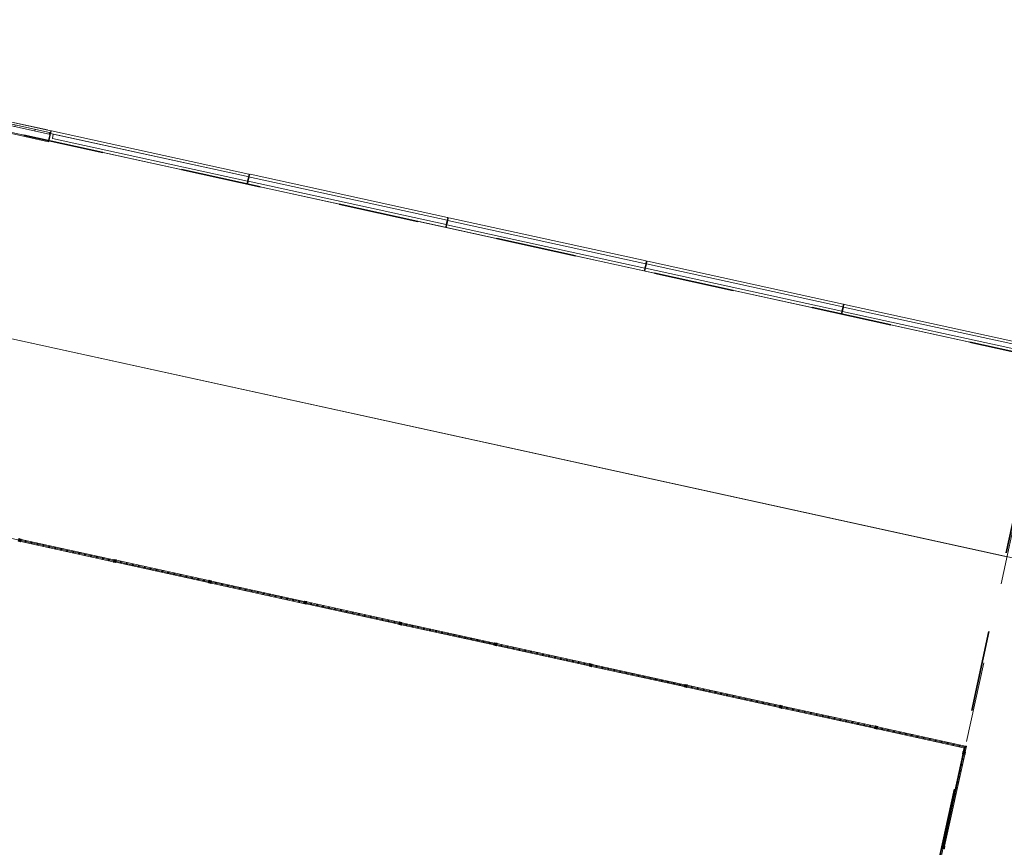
# Model space of a CAD drawing. Header units: metres. Extents: x 233012 to 233264, y 553571 to 554014.
# Tile 40 of 256: x 233138 to 233162, y 553670 to 553691. Entities that reach past the tile are written whole.
import ezdxf

# ---------------------------------------------------------------- set-up
doc = ezdxf.new("R2010")
doc.units = ezdxf.units.M
doc.linetypes.add('NLCS-HIDDEN', pattern=[4, 2, -2])
doc.layers.get('0').update_dxf_attribs({"lineweight": 5})
for name, color, linetype, lineweight in [('A-FLORHRM', 252, 'Continuous', 5), ('A-N---NPP', 251, 'NLCS-HIDDEN', 9), ('A-NA23_vloer', 252, 'Continuous', 0), ('A-NL$1B_3D-modellen_algemeen', 252, 'Continuous', 5), ('A-NL$1B_3D-modellen_algemeen-drsn', 252, 'Continuous', 5), ('A-NL23_vloeraanzicht', 252, 'Continuous', 5), ('A-NL34_balustrades', 252, 'Continuous', 5), ('A-NL90_terrein', 252, 'Continuous', 5)]:
    doc.layers.add(name, color=color, linetype=linetype, lineweight=lineweight)

# ---------------------------------------------------------------- blocks, each defined once
blk = doc.blocks.new('Railing - Atlas 180 type L_Heras_h 1840-V6-01_Situatie')
at = {"layer": 'A-NL34_balustrades'}
for p, q in [((-0.033, -0.033), (-0.033, 0.033)), ((-0.001, 0.001), (-0.033, 0.033)), ((-0.033, 0.033), (0.033, 0.033)), ((-0.033, 0.033), (-0.033, -0.033)), ((0.033, 0.033), (-0.033, 0.033)), ((-0.001, 0.001), (-0.001, -0.001)), ((0.001, 0.001), (-0.001, 0.001)), ((0.033, 0.033), (0.001, 0.001)), ((0.001, -0.001), (0.001, 0.001)), ((0.033, 0.033), (0.033, -0.033)), ((0.033, -0.033), (0.033, 0.033)), ((-0.033, -0.033), (-0.001, -0.001)), ((0.033, -0.033), (-0.033, -0.033)), ((-0.033, -0.033), (0.033, -0.033)), ((-0.001, -0.001), (0.001, -0.001)), ((0.033, -0.033), (0.001, -0.001))]:
    blk.add_line(p, q, dxfattribs=at)
blk = doc.blocks.new('Railing - geen veiligheidsdop_gen-V7-01_Situatie')
at = {"layer": 'A-FLORHRM'}
blk.add_arc((0, 0), 0.013, 360, 180, dxfattribs=at)
for major_axis, start_param, end_param in [((-0.0035, 0.0125), 1.300587, 4.442179), ((0.00825, 0.00728), 5.559965, 8.701557), ((0.0015, 0.0109), 1.703922, 4.845515)]:
    blk.add_ellipse((0, 0), major_axis=major_axis, ratio=1, start_param=start_param, end_param=end_param, dxfattribs=at)
blk = doc.blocks.new('Railing - geen veiligheidsdop_gen-1303441-01_Situatie')
at = {"layer": 'A-FLORHRM'}
blk.add_arc((0, 0), 0.013, 360, 180, dxfattribs=at)
for major_axis, start_param, end_param in [((-0.0035, 0.0125), 1.300587, 4.442179), ((0.00825, 0.00728), 5.559965, 8.701557), ((0.0015, 0.0109), 1.703922, 4.845515)]:
    blk.add_ellipse((0, 0), major_axis=major_axis, ratio=1, start_param=start_param, end_param=end_param, dxfattribs=at)
blk = doc.blocks.new('Railing - Atlas 180 type L_Heras_h 1840-1298079-01_Situatie')
at = {"layer": 'A-NL34_balustrades'}
for p, q in [((-0.033, -0.033), (-0.033, 0.033)), ((-0.001, 0.001), (-0.033, 0.033)), ((-0.033, 0.033), (0.033, 0.033)), ((-0.033, 0.033), (-0.033, -0.033)), ((0.033, 0.033), (-0.033, 0.033)), ((-0.001, 0.001), (-0.001, -0.001)), ((0.001, 0.001), (-0.001, 0.001)), ((0.033, 0.033), (0.001, 0.001)), ((0.001, -0.001), (0.001, 0.001)), ((0.033, 0.033), (0.033, -0.033)), ((0.033, -0.033), (0.033, 0.033)), ((-0.033, -0.033), (-0.001, -0.001)), ((0.033, -0.033), (-0.033, -0.033)), ((-0.033, -0.033), (0.033, -0.033)), ((-0.001, -0.001), (0.001, -0.001)), ((0.033, -0.033), (0.001, -0.001))]:
    blk.add_line(p, q, dxfattribs=at)
blk = doc.blocks.new('Railing - Railing-965080-01_Situatie')
at = {"layer": 'A-NL34_balustrades'}
for p, q in [((164.862, -360.952), (162.568, -360.45)), ((164.873, -360.904), (162.578, -360.402)), ((167.221, -361.469), (164.926, -360.967)), ((167.231, -361.42), (164.937, -360.918)), ((169.59, -361.936), (167.296, -361.434)), ((169.58, -361.985), (167.285, -361.483)), ((171.949, -362.452), (169.655, -361.95)), ((171.938, -362.501), (169.644, -361.999)), ((174.297, -363.017), (172.003, -362.515)), ((174.308, -362.968), (172.014, -362.466)), ((176.656, -363.533), (174.362, -363.031)), ((176.667, -363.484), (174.372, -362.982)), ((179.015, -364.049), (176.72, -363.547)), ((179.025, -364.001), (176.731, -363.498)), ((181.373, -364.566), (179.079, -364.063)), ((181.384, -364.517), (179.09, -364.015)), ((183.732, -365.082), (181.438, -364.58)), ((183.743, -365.033), (181.449, -364.531)), ((185.936, -365.564), (183.797, -365.096)), ((185.947, -365.515), (183.807, -365.047)), ((185.932, -365.657), (185.951, -365.567)), ((185.951, -365.567), (185.936, -365.564)), ((186.011, -365.529), (185.947, -365.515)), ((186.011, -365.529), (185.951, -365.567)), ((185.981, -365.667), (186.011, -365.529)), ((185.42, -367.994), (185.918, -365.721)), ((185.469, -368.005), (185.967, -365.732))]:
    blk.add_line(p, q, dxfattribs=at)
for name, p, rotation in [('Railing - Atlas 180 type L_Heras_h 1840-V6-01_Situatie', (162.541, -360.419), 77.65682799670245), ('Railing - geen veiligheidsdop_gen-V7-01_Situatie', (162.688, -360.451), 77.65682799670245), ('Railing - geen veiligheidsdop_gen-V7-01_Situatie', (162.836, -360.483), 77.65682799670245), ('Railing - geen veiligheidsdop_gen-V7-01_Situatie', (162.983, -360.516), 77.65682799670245), ('Railing - geen veiligheidsdop_gen-V7-01_Situatie', (163.13, -360.548), 77.65682799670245), ('Railing - geen veiligheidsdop_gen-V7-01_Situatie', (163.278, -360.58), 77.65682799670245), ('Railing - geen veiligheidsdop_gen-V7-01_Situatie', (163.425, -360.612), 77.65682799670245), ('Railing - geen veiligheidsdop_gen-V7-01_Situatie', (163.573, -360.645), 77.65682799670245), ('Railing - geen veiligheidsdop_gen-V7-01_Situatie', (163.72, -360.677), 77.65682799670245), ('Railing - geen veiligheidsdop_gen-V7-01_Situatie', (163.868, -360.709), 77.65682799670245), ('Railing - geen veiligheidsdop_gen-V7-01_Situatie', (164.015, -360.741), 77.65682799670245), ('Railing - geen veiligheidsdop_gen-V7-01_Situatie', (164.162, -360.774), 77.65682799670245), ('Railing - geen veiligheidsdop_gen-V7-01_Situatie', (164.31, -360.806), 77.65682799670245), ('Railing - geen veiligheidsdop_gen-V7-01_Situatie', (164.457, -360.838), 77.65682799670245), ('Railing - geen veiligheidsdop_gen-V7-01_Situatie', (164.605, -360.871), 77.65682799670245), ('Railing - geen veiligheidsdop_gen-V7-01_Situatie', (164.752, -360.903), 77.65682799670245), ('Railing - Atlas 180 type L_Heras_h 1840-V6-01_Situatie', (164.9, -360.935), 77.65682799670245), ('Railing - geen veiligheidsdop_gen-V7-01_Situatie', (165.047, -360.967), 77.65682799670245), ('Railing - geen veiligheidsdop_gen-V7-01_Situatie', (165.194, -361), 77.65682799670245), ('Railing - geen veiligheidsdop_gen-V7-01_Situatie', (165.342, -361.032), 77.65682799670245), ('Railing - geen veiligheidsdop_gen-V7-01_Situatie', (165.489, -361.064), 77.65682799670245), ('Railing - geen veiligheidsdop_gen-V7-01_Situatie', (165.637, -361.096), 77.65682799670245), ('Railing - geen veiligheidsdop_gen-V7-01_Situatie', (165.784, -361.129), 77.65682799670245), ('Railing - geen veiligheidsdop_gen-V7-01_Situatie', (165.932, -361.161), 77.65682799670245), ('Railing - geen veiligheidsdop_gen-V7-01_Situatie', (166.079, -361.193), 77.65682799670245), ('Railing - geen veiligheidsdop_gen-V7-01_Situatie', (166.226, -361.225), 77.65682799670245), ('Railing - geen veiligheidsdop_gen-V7-01_Situatie', (166.374, -361.258), 77.65682799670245), ('Railing - geen veiligheidsdop_gen-V7-01_Situatie', (166.521, -361.29), 77.65682799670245), ('Railing - geen veiligheidsdop_gen-V7-01_Situatie', (166.669, -361.322), 77.65682799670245), ('Railing - geen veiligheidsdop_gen-V7-01_Situatie', (166.816, -361.354), 77.65682799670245), ('Railing - geen veiligheidsdop_gen-V7-01_Situatie', (166.964, -361.387), 77.65682799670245), ('Railing - geen veiligheidsdop_gen-V7-01_Situatie', (167.111, -361.419), 77.65682799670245), ('Railing - Atlas 180 type L_Heras_h 1840-V6-01_Situatie', (167.258, -361.451), 77.65682799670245), ('Railing - geen veiligheidsdop_gen-V7-01_Situatie', (167.406, -361.483), 77.65682799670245), ('Railing - geen veiligheidsdop_gen-V7-01_Situatie', (167.553, -361.516), 77.65682799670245), ('Railing - geen veiligheidsdop_gen-V7-01_Situatie', (167.701, -361.548), 77.65682799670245), ('Railing - geen veiligheidsdop_gen-V7-01_Situatie', (167.848, -361.58), 77.65682799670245), ('Railing - geen veiligheidsdop_gen-V7-01_Situatie', (167.995, -361.612), 77.65682799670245), ('Railing - geen veiligheidsdop_gen-V7-01_Situatie', (168.143, -361.645), 77.65682799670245), ('Railing - geen veiligheidsdop_gen-V7-01_Situatie', (168.29, -361.677), 77.65682799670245), ('Railing - geen veiligheidsdop_gen-V7-01_Situatie', (168.438, -361.709), 77.65682799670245), ('Railing - geen veiligheidsdop_gen-V7-01_Situatie', (168.585, -361.742), 77.65682799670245), ('Railing - geen veiligheidsdop_gen-V7-01_Situatie', (168.733, -361.774), 77.65682799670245), ('Railing - geen veiligheidsdop_gen-V7-01_Situatie', (168.88, -361.806), 77.65682799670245), ('Railing - geen veiligheidsdop_gen-V7-01_Situatie', (169.027, -361.838), 77.65682799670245), ('Railing - geen veiligheidsdop_gen-V7-01_Situatie', (169.175, -361.871), 77.65682799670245), ('Railing - geen veiligheidsdop_gen-V7-01_Situatie', (169.322, -361.903), 77.65682799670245), ('Railing - geen veiligheidsdop_gen-V7-01_Situatie', (169.47, -361.935), 77.65682799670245), ('Railing - Atlas 180 type L_Heras_h 1840-V6-01_Situatie', (169.617, -361.967), 77.65682799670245), ('Railing - geen veiligheidsdop_gen-V7-01_Situatie', (169.765, -362), 77.65682799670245), ('Railing - geen veiligheidsdop_gen-V7-01_Situatie', (169.912, -362.032), 77.65682799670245), ('Railing - geen veiligheidsdop_gen-V7-01_Situatie', (170.059, -362.064), 77.65682799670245), ('Railing - geen veiligheidsdop_gen-V7-01_Situatie', (170.207, -362.096), 77.65682799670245), ('Railing - geen veiligheidsdop_gen-V7-01_Situatie', (170.354, -362.129), 77.65682799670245), ('Railing - geen veiligheidsdop_gen-V7-01_Situatie', (170.502, -362.161), 77.65682799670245), ('Railing - geen veiligheidsdop_gen-V7-01_Situatie', (170.649, -362.193), 77.65682799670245), ('Railing - geen veiligheidsdop_gen-V7-01_Situatie', (170.797, -362.225), 77.65682799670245), ('Railing - geen veiligheidsdop_gen-V7-01_Situatie', (170.944, -362.258), 77.65682799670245), ('Railing - geen veiligheidsdop_gen-V7-01_Situatie', (171.091, -362.29), 77.65682799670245), ('Railing - geen veiligheidsdop_gen-V7-01_Situatie', (171.239, -362.322), 77.65682799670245), ('Railing - geen veiligheidsdop_gen-V7-01_Situatie', (171.386, -362.354), 77.65682799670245), ('Railing - geen veiligheidsdop_gen-V7-01_Situatie', (171.534, -362.387), 77.65682799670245), ('Railing - geen veiligheidsdop_gen-V7-01_Situatie', (171.681, -362.419), 77.65682799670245), ('Railing - geen veiligheidsdop_gen-V7-01_Situatie', (171.828, -362.451), 77.65682799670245), ('Railing - Atlas 180 type L_Heras_h 1840-V6-01_Situatie', (171.976, -362.484), 77.65682799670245), ('Railing - geen veiligheidsdop_gen-V7-01_Situatie', (172.123, -362.516), 77.65682799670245), ('Railing - geen veiligheidsdop_gen-V7-01_Situatie', (172.271, -362.548), 77.65682799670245), ('Railing - geen veiligheidsdop_gen-V7-01_Situatie', (172.418, -362.58), 77.65682799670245), ('Railing - geen veiligheidsdop_gen-V7-01_Situatie', (172.566, -362.613), 77.65682799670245), ('Railing - geen veiligheidsdop_gen-V7-01_Situatie', (172.713, -362.645), 77.65682799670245), ('Railing - geen veiligheidsdop_gen-V7-01_Situatie', (172.86, -362.677), 77.65682799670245), ('Railing - geen veiligheidsdop_gen-V7-01_Situatie', (173.008, -362.709), 77.65682799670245), ('Railing - geen veiligheidsdop_gen-V7-01_Situatie', (173.155, -362.742), 77.65682799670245), ('Railing - geen veiligheidsdop_gen-V7-01_Situatie', (173.303, -362.774), 77.65682799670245), ('Railing - geen veiligheidsdop_gen-V7-01_Situatie', (173.45, -362.806), 77.65682799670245), ('Railing - geen veiligheidsdop_gen-V7-01_Situatie', (173.598, -362.838), 77.65682799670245), ('Railing - geen veiligheidsdop_gen-V7-01_Situatie', (173.745, -362.871), 77.65682799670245), ('Railing - geen veiligheidsdop_gen-V7-01_Situatie', (173.892, -362.903), 77.65682799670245), ('Railing - geen veiligheidsdop_gen-V7-01_Situatie', (174.04, -362.935), 77.65682799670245), ('Railing - geen veiligheidsdop_gen-V7-01_Situatie', (174.187, -362.967), 77.65682799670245), ('Railing - Atlas 180 type L_Heras_h 1840-V6-01_Situatie', (174.335, -363), 77.65682799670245), ('Railing - geen veiligheidsdop_gen-V7-01_Situatie', (174.482, -363.032), 77.65682799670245), ('Railing - geen veiligheidsdop_gen-V7-01_Situatie', (174.63, -363.064), 77.65682799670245), ('Railing - geen veiligheidsdop_gen-V7-01_Situatie', (174.777, -363.096), 77.65682799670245), ('Railing - geen veiligheidsdop_gen-V7-01_Situatie', (174.924, -363.129), 77.65682799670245), ('Railing - geen veiligheidsdop_gen-V7-01_Situatie', (175.072, -363.161), 77.65682799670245), ('Railing - geen veiligheidsdop_gen-V7-01_Situatie', (175.219, -363.193), 77.65682799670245), ('Railing - geen veiligheidsdop_gen-V7-01_Situatie', (175.367, -363.225), 77.65682799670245), ('Railing - geen veiligheidsdop_gen-V7-01_Situatie', (175.514, -363.258), 77.65682799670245), ('Railing - geen veiligheidsdop_gen-V7-01_Situatie', (175.662, -363.29), 77.65682799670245), ('Railing - geen veiligheidsdop_gen-V7-01_Situatie', (175.809, -363.322), 77.65682799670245), ('Railing - geen veiligheidsdop_gen-V7-01_Situatie', (175.956, -363.355), 77.65682799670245), ('Railing - geen veiligheidsdop_gen-V7-01_Situatie', (176.104, -363.387), 77.65682799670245), ('Railing - geen veiligheidsdop_gen-V7-01_Situatie', (176.251, -363.419), 77.65682799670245), ('Railing - geen veiligheidsdop_gen-V7-01_Situatie', (176.399, -363.451), 77.65682799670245), ('Railing - geen veiligheidsdop_gen-V7-01_Situatie', (176.546, -363.484), 77.65682799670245), ('Railing - Atlas 180 type L_Heras_h 1840-V6-01_Situatie', (176.693, -363.516), 77.65682799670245), ('Railing - geen veiligheidsdop_gen-V7-01_Situatie', (176.841, -363.548), 77.65682799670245), ('Railing - geen veiligheidsdop_gen-V7-01_Situatie', (176.988, -363.58), 77.65682799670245), ('Railing - geen veiligheidsdop_gen-V7-01_Situatie', (177.136, -363.613), 77.65682799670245), ('Railing - geen veiligheidsdop_gen-V7-01_Situatie', (177.283, -363.645), 77.65682799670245), ('Railing - geen veiligheidsdop_gen-V7-01_Situatie', (177.431, -363.677), 77.65682799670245), ('Railing - geen veiligheidsdop_gen-V7-01_Situatie', (177.578, -363.709), 77.65682799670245), ('Railing - geen veiligheidsdop_gen-V7-01_Situatie', (177.725, -363.742), 77.65682799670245), ('Railing - geen veiligheidsdop_gen-V7-01_Situatie', (177.873, -363.774), 77.65682799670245), ('Railing - geen veiligheidsdop_gen-V7-01_Situatie', (178.02, -363.806), 77.65682799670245), ('Railing - geen veiligheidsdop_gen-V7-01_Situatie', (178.168, -363.838), 77.65682799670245), ('Railing - geen veiligheidsdop_gen-V7-01_Situatie', (178.315, -363.871), 77.65682799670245), ('Railing - geen veiligheidsdop_gen-V7-01_Situatie', (178.463, -363.903), 77.65682799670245), ('Railing - geen veiligheidsdop_gen-V7-01_Situatie', (178.61, -363.935), 77.65682799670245), ('Railing - geen veiligheidsdop_gen-V7-01_Situatie', (178.757, -363.967), 77.65682799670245), ('Railing - geen veiligheidsdop_gen-V7-01_Situatie', (178.905, -364), 77.65682799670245), ('Railing - Atlas 180 type L_Heras_h 1840-V6-01_Situatie', (179.052, -364.032), 77.65682799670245), ('Railing - geen veiligheidsdop_gen-V7-01_Situatie', (179.2, -364.064), 77.65682799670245), ('Railing - geen veiligheidsdop_gen-V7-01_Situatie', (179.347, -364.097), 77.65682799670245), ('Railing - geen veiligheidsdop_gen-V7-01_Situatie', (179.495, -364.129), 77.65682799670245), ('Railing - geen veiligheidsdop_gen-V7-01_Situatie', (179.642, -364.161), 77.65682799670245), ('Railing - geen veiligheidsdop_gen-V7-01_Situatie', (179.789, -364.193), 77.65682799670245), ('Railing - geen veiligheidsdop_gen-V7-01_Situatie', (179.937, -364.226), 77.65682799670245), ('Railing - geen veiligheidsdop_gen-V7-01_Situatie', (180.084, -364.258), 77.65682799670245), ('Railing - geen veiligheidsdop_gen-V7-01_Situatie', (180.232, -364.29), 77.65682799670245), ('Railing - geen veiligheidsdop_gen-V7-01_Situatie', (180.379, -364.322), 77.65682799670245), ('Railing - geen veiligheidsdop_gen-V7-01_Situatie', (180.527, -364.355), 77.65682799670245), ('Railing - geen veiligheidsdop_gen-V7-01_Situatie', (180.674, -364.387), 77.65682799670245), ('Railing - geen veiligheidsdop_gen-V7-01_Situatie', (180.821, -364.419), 77.65682799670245), ('Railing - geen veiligheidsdop_gen-V7-01_Situatie', (180.969, -364.451), 77.65682799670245), ('Railing - geen veiligheidsdop_gen-V7-01_Situatie', (181.116, -364.484), 77.65682799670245), ('Railing - geen veiligheidsdop_gen-V7-01_Situatie', (181.264, -364.516), 77.65682799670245), ('Railing - Atlas 180 type L_Heras_h 1840-V6-01_Situatie', (181.411, -364.548), 77.65682799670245), ('Railing - geen veiligheidsdop_gen-V7-01_Situatie', (181.558, -364.58), 77.65682799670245), ('Railing - geen veiligheidsdop_gen-V7-01_Situatie', (181.706, -364.613), 77.65682799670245), ('Railing - geen veiligheidsdop_gen-V7-01_Situatie', (181.853, -364.645), 77.65682799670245), ('Railing - geen veiligheidsdop_gen-V7-01_Situatie', (182.001, -364.677), 77.65682799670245), ('Railing - geen veiligheidsdop_gen-V7-01_Situatie', (182.148, -364.709), 77.65682799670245), ('Railing - geen veiligheidsdop_gen-V7-01_Situatie', (182.296, -364.742), 77.65682799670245), ('Railing - geen veiligheidsdop_gen-V7-01_Situatie', (182.443, -364.774), 77.65682799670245), ('Railing - geen veiligheidsdop_gen-V7-01_Situatie', (182.59, -364.806), 77.65682799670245), ('Railing - geen veiligheidsdop_gen-V7-01_Situatie', (182.738, -364.838), 77.65682799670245), ('Railing - geen veiligheidsdop_gen-V7-01_Situatie', (182.885, -364.871), 77.65682799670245), ('Railing - geen veiligheidsdop_gen-V7-01_Situatie', (183.033, -364.903), 77.65682799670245), ('Railing - geen veiligheidsdop_gen-V7-01_Situatie', (183.18, -364.935), 77.65682799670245), ('Railing - geen veiligheidsdop_gen-V7-01_Situatie', (183.328, -364.968), 77.65682799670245), ('Railing - geen veiligheidsdop_gen-V7-01_Situatie', (183.475, -365), 77.65682799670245), ('Railing - geen veiligheidsdop_gen-V7-01_Situatie', (183.622, -365.032), 77.65682799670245), ('Railing - Atlas 180 type L_Heras_h 1840-V6-01_Situatie', (183.77, -365.064), 77.65682799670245), ('Railing - geen veiligheidsdop_gen-V7-01_Situatie', (183.917, -365.097), 77.65682799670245), ('Railing - geen veiligheidsdop_gen-V7-01_Situatie', (184.065, -365.129), 77.65682799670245), ('Railing - geen veiligheidsdop_gen-V7-01_Situatie', (184.212, -365.161), 77.65682799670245), ('Railing - geen veiligheidsdop_gen-V7-01_Situatie', (184.36, -365.193), 77.65682799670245), ('Railing - geen veiligheidsdop_gen-V7-01_Situatie', (184.507, -365.226), 77.65682799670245), ('Railing - geen veiligheidsdop_gen-V7-01_Situatie', (184.654, -365.258), 77.65682799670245), ('Railing - geen veiligheidsdop_gen-V7-01_Situatie', (184.802, -365.29), 77.65682799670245), ('Railing - geen veiligheidsdop_gen-V7-01_Situatie', (184.949, -365.322), 77.65682799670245), ('Railing - geen veiligheidsdop_gen-V7-01_Situatie', (185.097, -365.355), 77.65682799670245), ('Railing - geen veiligheidsdop_gen-V7-01_Situatie', (185.244, -365.387), 77.65682799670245), ('Railing - geen veiligheidsdop_gen-V7-01_Situatie', (185.391, -365.419), 77.65682799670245), ('Railing - geen veiligheidsdop_gen-V7-01_Situatie', (185.539, -365.451), 77.65682799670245), ('Railing - geen veiligheidsdop_gen-V7-01_Situatie', (185.686, -365.484), 77.65682799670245), ('Railing - geen veiligheidsdop_gen-V7-01_Situatie', (185.834, -365.516), 77.65682799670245), ('Railing - geen veiligheidsdop_gen-1303441-01_Situatie', (185.981, -365.548), 77.65682799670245), ('Railing - geen veiligheidsdop_gen-1303441-01_Situatie', (185.981, -365.548), 347.6570684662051), ('Railing - geen veiligheidsdop_gen-1303441-01_Situatie', (185.917, -365.84), 347.6570684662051), ('Railing - Atlas 180 type L_Heras_h 1840-1298079-01_Situatie', (185.949, -365.694), 347.6570684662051), ('Railing - geen veiligheidsdop_gen-1303441-01_Situatie', (185.885, -365.986), 347.6570684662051), ('Railing - geen veiligheidsdop_gen-1303441-01_Situatie', (185.821, -366.279), 347.6570684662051), ('Railing - geen veiligheidsdop_gen-1303441-01_Situatie', (185.853, -366.133), 347.6570684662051), ('Railing - geen veiligheidsdop_gen-1303441-01_Situatie', (185.757, -366.571), 347.6570684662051), ('Railing - geen veiligheidsdop_gen-1303441-01_Situatie', (185.789, -366.425), 347.6570684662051), ('Railing - geen veiligheidsdop_gen-1303441-01_Situatie', (185.725, -366.717), 347.6570684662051), ('Railing - geen veiligheidsdop_gen-1303441-01_Situatie', (185.661, -367.009), 347.6570684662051), ('Railing - geen veiligheidsdop_gen-1303441-01_Situatie', (185.693, -366.863), 347.6570684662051), ('Railing - geen veiligheidsdop_gen-1303441-01_Situatie', (185.598, -367.301), 347.6570684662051), ('Railing - geen veiligheidsdop_gen-1303441-01_Situatie', (185.63, -367.155), 347.6570684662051), ('Railing - geen veiligheidsdop_gen-1303441-01_Situatie', (185.566, -367.447), 347.6570684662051), ('Railing - geen veiligheidsdop_gen-1303441-01_Situatie', (185.502, -367.74), 347.6570684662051), ('Railing - geen veiligheidsdop_gen-1303441-01_Situatie', (185.534, -367.594), 347.6570684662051), ('Railing - Atlas 180 type L_Heras_h 1840-1298079-01_Situatie', (185.438, -368.032), 347.6570684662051), ('Railing - geen veiligheidsdop_gen-1303441-01_Situatie', (185.47, -367.886), 347.6570684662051)]:
    blk.add_blockref(name, p, dxfattribs=dict(rotation=rotation))
blk = doc.blocks.new('Family - ___-821014-01_Situatie')
at = {"layer": 'A-NL90_terrein'}
for p, q in [((57.52, -337.438), (185.942, -365.54)), ((171.659, -431), (185.981, -365.548)), ((185.942, -365.54), (185.981, -365.548))]:
    blk.add_line(p, q, dxfattribs=at)
blk = doc.blocks.new('NLRS_21_GM_WPB_Rodeca_gen_mie - void rodeca 1060x10900-V656-01_Situatie')
at = {"layer": 'A-NL$1B_3D-modellen_algemeen'}
h = blk.add_hatch(dxfattribs=at)
h.set_pattern_fill('FP_778', color=256, style=0, pattern_type=2)
h.set_pattern_definition([(270, (-25.695, -0.043), (0.5, 3e-17), [])])
h.paths.add_polyline_path([(-0.555, 0.009), (0.555, 0.009), (0.555, 0.049), (-0.555, 0.049)])
at = {"layer": 'A-NL$1B_3D-modellen_algemeen-drsn'}
for p, q in [((0.555, 0.049), (-0.555, 0.049)), ((-0.555, 0.049), (-0.555, 0.009)), ((-0.555, 0.009), (0.555, 0.009)), ((0.555, 0.009), (0.555, 0.049))]:
    blk.add_line(p, q, dxfattribs=at)
blk = doc.blocks.new('NLRS_41_GM_WPB_waterslag_gen_mie - waterslag-5582894-01_Situatie')
at = {"layer": 'A-NL$1B_3D-modellen_algemeen'}
for p, q in [((-1.325, 0.279), (1.325, 0.279)), ((-1.325, 0.279), (-1.325, 0.25)), ((-1.325, 0.25), (-1.325, 0.001)), ((1.325, 0.25), (1.325, 0.279)), ((1.325, 0.099), (1.325, 0.25)), ((-1.325, 0.001), (-0.175, 0.001)), ((-1.325, 0.001), (-1.325, 0)), ((-0.175, 0), (-1.245, 0))]:
    blk.add_line(p, q, dxfattribs=at)

msp = doc.modelspace()

# ---------------------------------------------------------------- linework, layer by layer
at = {"layer": 'A-N---NPP', "lineweight": 35}
for p, q in [((233163.335, 553682.287), (233034.914, 553710.389)), ((233140.909, 553579.805), (233163.335, 553682.287))]:
    msp.add_line(p, q, dxfattribs=at)
at = {"layer": 'A-N---NPP', "flags": 128}
msp.add_lwpolyline([(233208.526, 553888.618), (233228.609, 553980.395), (233099.954, 554008.548), (233025.404, 553667.867), (233154.055, 553639.689), (233189.361, 553801.036), (233206.475, 553797.378), (233225.622, 553884.877)], close=True, dxfattribs=at)
at = {"layer": 'A-NA23_vloer', "flags": 128}
msp.add_lwpolyline([(233189.73, 553676.511), (233188.662, 553671.627), (233028.961, 553706.574), (233096.334, 554014.459), (233264.258, 553977.712), (233263.934, 553967.325), (233258.935, 553967.43), (233259.131, 553973.716), (233100.149, 554008.505), (233034.914, 553710.389), (233189.73, 553676.511)], dxfattribs=at)
at = {"layer": 'A-NL$1B_3D-modellen_algemeen-drsn'}
for p, q in [((233138.597, 553687.885), (233138.56, 553687.719)), ((233138.61, 553687.944), (233138.597, 553687.885)), ((233138.597, 553687.885), (233143.52, 553686.808)), ((233138.665, 553687.87), (233138.597, 553687.885)), ((233138.621, 553687.951), (233138.61, 553687.944)), ((233143.512, 553686.881), (233138.621, 553687.951)), ((233138.665, 553687.87), (233138.642, 553687.763)), ((233143.52, 553686.808), (233138.665, 553687.87)), ((233138.56, 553687.719), (233138.568, 553687.707)), ((233138.568, 553687.707), (233143.458, 553686.637)), ((233138.642, 553687.763), (233143.483, 553686.703)), ((233143.519, 553686.869), (233143.512, 553686.881)), ((233143.545, 553686.874), (233143.533, 553686.866)), ((233148.435, 553685.804), (233143.545, 553686.874)), ((233143.458, 553686.637), (233143.47, 553686.645)), ((233143.47, 553686.645), (233143.483, 553686.703)), ((233143.483, 553686.703), (233143.507, 553686.811)), ((233143.497, 553686.7), (233143.484, 553686.642)), ((233143.484, 553686.642), (233143.492, 553686.63)), ((233143.492, 553686.63), (233148.382, 553685.56)), ((233143.52, 553686.808), (233143.497, 553686.7)), ((233148.407, 553685.626), (233143.497, 553686.7)), ((233143.507, 553686.811), (233143.519, 553686.869)), ((233148.43, 553685.733), (233143.507, 553686.811)), ((233143.533, 553686.866), (233143.52, 553686.808)), ((233148.407, 553685.626), (233148.43, 553685.733)), ((233148.444, 553685.73), (233148.42, 553685.623)), ((233148.43, 553685.733), (233148.443, 553685.792)), ((233148.443, 553685.792), (233148.435, 553685.804)), ((233148.457, 553685.789), (233148.444, 553685.73)), ((233148.444, 553685.73), (233153.354, 553684.656)), ((233148.468, 553685.797), (233148.457, 553685.789)), ((233153.359, 553684.726), (233148.468, 553685.797)), ((233148.382, 553685.56), (233148.394, 553685.567)), ((233148.394, 553685.567), (233148.407, 553685.626)), ((233148.42, 553685.623), (233148.407, 553685.564)), ((233148.407, 553685.564), (233148.415, 553685.552)), ((233148.415, 553685.552), (233153.305, 553684.482)), ((233153.33, 553684.548), (233148.42, 553685.623)), ((233153.354, 553684.656), (233153.366, 553684.715)), ((233153.366, 553684.715), (233153.359, 553684.726)), ((233153.38, 553684.712), (233153.367, 553684.653)), ((233153.392, 553684.719), (233153.38, 553684.712)), ((233158.243, 553683.658), (233153.392, 553684.719)), ((233153.305, 553684.482), (233153.317, 553684.49)), ((233153.317, 553684.49), (233153.33, 553684.548)), ((233153.33, 553684.548), (233153.354, 553684.656)), ((233153.344, 553684.545), (233153.331, 553684.487)), ((233153.331, 553684.487), (233153.339, 553684.475)), ((233153.339, 553684.475), (233158.19, 553683.413)), ((233153.367, 553684.653), (233153.344, 553684.545)), ((233158.214, 553683.48), (233153.344, 553684.545)), ((233158.238, 553683.587), (233153.367, 553684.653)), ((233158.202, 553683.421), (233158.214, 553683.48)), ((233158.214, 553683.48), (233158.238, 553683.587)), ((233158.228, 553683.477), (233158.215, 553683.418)), ((233158.252, 553683.584), (233158.228, 553683.477)), ((233158.228, 553683.477), (233163.092, 553682.412)), ((233158.238, 553683.587), (233158.251, 553683.646)), ((233158.251, 553683.646), (233158.243, 553683.658)), ((233158.264, 553683.643), (233158.252, 553683.584)), ((233163.116, 553682.52), (233158.252, 553683.584)), ((233158.276, 553683.65), (233158.264, 553683.643)), ((233163.121, 553682.59), (233158.276, 553683.65)), ((233158.19, 553683.413), (233158.202, 553683.421)), ((233158.215, 553683.418), (233158.223, 553683.406)), ((233158.223, 553683.406), (233163.067, 553682.346))]:
    msp.add_line(p, q, dxfattribs=at)
at = {"layer": 'A-NL23_vloeraanzicht'}
msp.add_line((233162.266, 553677.403), (233049.109, 553702.165), dxfattribs=at)

# ---------------------------------------------------------------- block references
at = {"layer": 'A-NL$1B_3D-modellen_algemeen'}
for name, p, rotation in [('NLRS_41_GM_WPB_waterslag_gen_mie - waterslag-5582894-01_Situatie', (233137.31, 553688.238), 167.6567290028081), ('NLRS_21_GM_WPB_Rodeca_gen_mie - void rodeca 1060x10900-V656-01_Situatie', (233138.034, 553688.036), 167.6567290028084)]:
    msp.add_blockref(name, p, dxfattribs=dict(at, rotation=rotation))
at = {"layer": 'A-NL34_balustrades', "lineweight": 9}
msp.add_blockref('Railing - Railing-965080-01_Situatie', (232975.292, 554038.224), dxfattribs=at)
at = {"layer": 'A-NL90_terrein'}
msp.add_blockref('Family - ___-821014-01_Situatie', (232975.292, 554038.224), dxfattribs=at)

doc.saveas('drawing.dxf')
